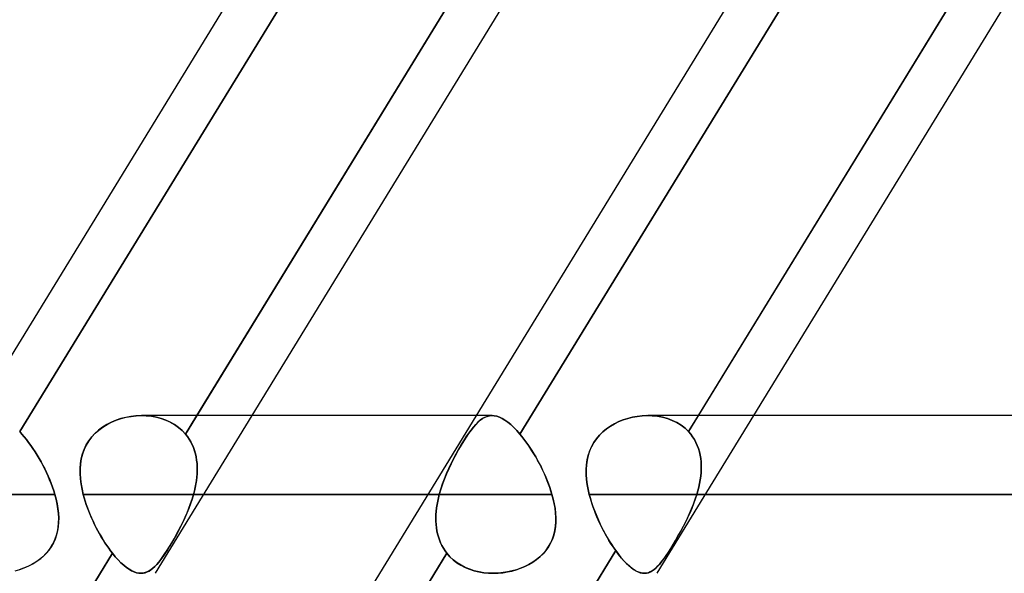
# Model space of a CAD drawing. Header units: millimetres. Extents: x -215 to 215, y -81 to 97.
# Tile 13 of 85: x -116.09 to -106.56, y 33.29 to 38.65. Entities that reach past the tile are written whole.
import ezdxf

# ---------------------------------------------------------------- set-up
doc = ezdxf.new("R2010")
doc.units = ezdxf.units.MM
doc.layers.add('MAIN-1', color=7, linetype='Continuous')
doc.layers.add('MAIN-2', color=7, linetype='Continuous')

msp = doc.modelspace()

# ---------------------------------------------------------------- linework, layer by layer
at = {"layer": 'MAIN-1'}
for p, q in [((-111.2353, 43.4538), (-122.0187, 25.8538)), ((-106.3828, 43.4538), (-117.1662, 25.8538)), ((-114.3758, 34.8187), (-109.7991, 42.2885)), ((-109.5233, 34.8187), (-104.9303, 42.3152)), ((-109.4777, 41.9438), (-113.8432, 34.8187)), ((-104.6252, 41.9438), (-108.9907, 34.8187)), ((-115.199, 34.7555), (-115.1537, 34.7743)), ((-115.1537, 34.7743), (-115.1071, 34.7899)), ((-115.1071, 34.7899), (-115.0595, 34.8021)), ((-115.0595, 34.8021), (-115.0114, 34.811)), ((-115.0114, 34.811), (-114.9627, 34.8165)), ((-114.9627, 34.8165), (-114.914, 34.8187)), ((-111.6734, 34.8187), (-114.9069, 34.8187)), ((-110.2926, 34.7602), (-110.2493, 34.7774)), ((-110.2493, 34.7774), (-110.205, 34.7917)), ((-110.205, 34.7917), (-110.1599, 34.8029)), ((-110.1599, 34.8029), (-110.1143, 34.8112)), ((-110.1143, 34.8112), (-110.0683, 34.8164)), ((-110.0683, 34.8164), (-110.0223, 34.8187)), ((110.012, 34.8187), (-110.012, 34.8187)), ((-115.3587, 34.6474), (-115.323, 34.6791)), ((-115.323, 34.6791), (-115.2841, 34.7078)), ((-115.2841, 34.7078), (-115.2426, 34.7333)), ((-115.2426, 34.7333), (-115.199, 34.7555)), ((-110.4478, 34.6613), (-110.4125, 34.6904)), ((-110.4125, 34.6904), (-110.3746, 34.7166)), ((-110.3746, 34.7166), (-110.3345, 34.7399)), ((-110.3345, 34.7399), (-110.2926, 34.7602)), ((-115.4445, 34.5344), (-115.4198, 34.5749)), ((-115.4198, 34.5749), (-115.3911, 34.6126)), ((-115.3911, 34.6126), (-115.3587, 34.6474)), ((-110.5351, 34.5577), (-110.5093, 34.595)), ((-110.5093, 34.595), (-110.4802, 34.6295)), ((-110.4802, 34.6295), (-110.4478, 34.6613)), ((-115.4807, 34.4477), (-115.4648, 34.4919)), ((-115.4648, 34.4919), (-115.4445, 34.5344)), ((-110.5749, 34.4767), (-110.5571, 34.5181)), ((-110.5571, 34.5181), (-110.5351, 34.5577)), ((-115.5, 34.3547), (-115.4924, 34.4019)), ((-115.4924, 34.4019), (-115.4807, 34.4477)), ((-110.6053, 34.3438), (-110.5989, 34.3895)), ((-110.5989, 34.3895), (-110.5888, 34.4338)), ((-110.5888, 34.4338), (-110.5749, 34.4767)), ((-115.504, 34.2572), (-115.5038, 34.3064)), ((-115.5038, 34.3064), (-115.5, 34.3547)), ((-110.6082, 34.2971), (-110.6053, 34.3438)), ((-110.6078, 34.2497), (-110.6082, 34.2971)), ((-115.5008, 34.2075), (-115.504, 34.2572)), ((-115.4945, 34.1573), (-115.5008, 34.2075)), ((-110.6044, 34.2018), (-110.6078, 34.2497)), ((-110.5982, 34.1535), (-110.6044, 34.2018)), ((-115.4853, 34.1068), (-115.4945, 34.1573)), ((-115.4736, 34.0563), (-115.4853, 34.1068)), ((-110.5894, 34.1049), (-110.5982, 34.1535)), ((-110.5782, 34.0563), (-110.5894, 34.1049)), ((-112.1406, 34.0562), (-115.4736, 34.0562)), ((-115.4648, 34.0235), (-115.4736, 34.0563)), ((-115.455, 33.9908), (-115.4648, 34.0235)), ((110.5782, 34.0562), (-110.5782, 34.0562)), ((-110.57, 34.0253), (-110.5782, 34.0563)), ((-110.561, 33.9943), (-110.57, 34.0253)), ((-115.4443, 33.9582), (-115.455, 33.9908)), ((-115.4327, 33.9256), (-115.4443, 33.9582)), ((-115.4204, 33.8932), (-115.4327, 33.9256)), ((-110.5512, 33.9634), (-110.561, 33.9943)), ((-110.5406, 33.9326), (-110.5512, 33.9634)), ((-110.5294, 33.9019), (-110.5406, 33.9326)), ((-115.4073, 33.8609), (-115.4204, 33.8932)), ((-115.3935, 33.8289), (-115.4073, 33.8609)), ((-115.379, 33.7972), (-115.3935, 33.8289)), ((-110.5175, 33.8714), (-110.5294, 33.9019)), ((-110.505, 33.8411), (-110.5175, 33.8714)), ((-110.4919, 33.811), (-110.505, 33.8411)), ((-110.4783, 33.7812), (-110.4919, 33.811)), ((-115.3639, 33.7658), (-115.379, 33.7972)), ((-115.3482, 33.7349), (-115.3639, 33.7658)), ((-115.3321, 33.7045), (-115.3482, 33.7349)), ((-110.4641, 33.7518), (-110.4783, 33.7812)), ((-110.4496, 33.7228), (-110.4641, 33.7518)), ((-110.4348, 33.6943), (-110.4496, 33.7228)), ((-115.3155, 33.6747), (-115.3321, 33.7045)), ((-115.2986, 33.6456), (-115.3155, 33.6747)), ((-115.2812, 33.6171), (-115.2986, 33.6456)), ((-110.4195, 33.6664), (-110.4348, 33.6943)), ((-110.404, 33.6391), (-110.4195, 33.6664)), ((-110.3882, 33.6125), (-110.404, 33.6391)), ((-115.2636, 33.5895), (-115.2812, 33.6171)), ((-115.2456, 33.5626), (-115.2636, 33.5895)), ((-115.2275, 33.5366), (-115.2456, 33.5626)), ((-115.2093, 33.5118), (-115.2275, 33.5366)), ((-110.3721, 33.5865), (-110.3882, 33.6125)), ((-110.3559, 33.5613), (-110.3721, 33.5865)), ((-110.3395, 33.5368), (-110.3559, 33.5613)), ((-110.323, 33.5134), (-110.3395, 33.5368)), ((-119.7675, 26.0187), (-115.1911, 33.4881)), ((-115.1911, 33.4881), (-115.2093, 33.5118)), ((-115.1633, 33.4544), (-115.1911, 33.4881)), ((-115.1357, 33.4236), (-115.1633, 33.4544)), ((-114.915, 26.0187), (-110.323, 33.5134)), ((-110.295, 33.4758), (-110.323, 33.5134)), ((-110.2672, 33.4414), (-110.295, 33.4758)), ((-110.2396, 33.4102), (-110.2672, 33.4414)), ((-115.1084, 33.3957), (-115.1357, 33.4236)), ((-115.0814, 33.3711), (-115.1084, 33.3957)), ((-115.0552, 33.35), (-115.0814, 33.3711)), ((-115.0297, 33.3322), (-115.0552, 33.35)), ((-110.2123, 33.3825), (-110.2396, 33.4102)), ((-110.1858, 33.3585), (-110.2123, 33.3825)), ((-110.1601, 33.3383), (-110.1858, 33.3585)), ((-110.1352, 33.3219), (-110.1601, 33.3383)), ((-115.0048, 33.3179), (-115.0297, 33.3322)), ((-114.9807, 33.3069), (-115.0048, 33.3179)), ((-114.9573, 33.2992), (-114.9807, 33.3069)), ((-114.9347, 33.2949), (-114.9573, 33.2992)), ((-114.9129, 33.2938), (-114.9347, 33.2949)), ((-110.111, 33.3093), (-110.1352, 33.3219)), ((-110.0876, 33.3004), (-110.111, 33.3093)), ((-110.0651, 33.2953), (-110.0876, 33.3004)), ((-110.0434, 33.2938), (-110.0651, 33.2953))]:
    msp.add_line(p, q, dxfattribs=at)
at = {"layer": 'MAIN-2'}
for p, q in [((-111.4003, 42.3152), (-116.0883, 34.6637)), ((-116.0883, 34.6637), (-111.4003, 42.3152)), ((-109.7991, 42.2885), (-114.485, 34.6406)), ((-106.5641, 42.2885), (-111.25, 34.6406)), ((-111.25, 34.6406), (-106.5641, 42.2885)), ((-104.9303, 42.3152), (-109.6183, 34.6637)), ((-115.1553, 34.7737), (-115.2007, 34.7547)), ((-115.1085, 34.7894), (-115.1553, 34.7737)), ((-115.0608, 34.8018), (-115.1085, 34.7894)), ((-115.0124, 34.8108), (-115.0608, 34.8018)), ((-114.9636, 34.8164), (-115.0124, 34.8108)), ((-114.9146, 34.8187), (-114.9636, 34.8164)), ((-114.8648, 34.8175), (-114.9146, 34.8187)), ((-114.914, 34.8187), (-114.864, 34.8174)), ((-114.8154, 34.8125), (-114.8648, 34.8175)), ((-114.864, 34.8174), (-114.8147, 34.8124)), ((-114.767, 34.8039), (-114.8154, 34.8125)), ((-114.8147, 34.8124), (-114.7662, 34.8038)), ((-113.8432, 34.8187), (-114.7776, 33.2938)), ((-114.7199, 34.7916), (-114.767, 34.8039)), ((-114.7662, 34.8038), (-114.7192, 34.7914)), ((-114.6746, 34.7756), (-114.7199, 34.7916)), ((-114.7192, 34.7914), (-114.6739, 34.7753)), ((-114.6312, 34.7558), (-114.6746, 34.7756)), ((-114.6739, 34.7753), (-114.6307, 34.7555)), ((-114.485, 34.6406), (-114.3758, 34.8187)), ((-111.5187, 34.8187), (-111.6734, 34.8187)), ((-111.6333, 34.7737), (-111.6552, 34.7547)), ((-111.6544, 34.7555), (-111.6326, 34.7743)), ((-111.6116, 34.7894), (-111.6333, 34.7737)), ((-111.6326, 34.7743), (-111.6109, 34.7899)), ((-111.5898, 34.8018), (-111.6116, 34.7894)), ((-111.6109, 34.7899), (-111.5892, 34.8021)), ((-111.5677, 34.8108), (-111.5898, 34.8018)), ((-111.5892, 34.8021), (-111.5672, 34.811)), ((-111.5453, 34.8164), (-111.5677, 34.8108)), ((-111.5672, 34.811), (-111.5449, 34.8165)), ((-111.5224, 34.8187), (-111.5453, 34.8164)), ((-111.5449, 34.8165), (-111.522, 34.8187)), ((-111.4983, 34.8175), (-111.5224, 34.8187)), ((-111.522, 34.8187), (-111.498, 34.8174)), ((-111.4736, 34.8125), (-111.4983, 34.8175)), ((-111.498, 34.8174), (-111.4732, 34.8124)), ((-111.4481, 34.8039), (-111.4736, 34.8125)), ((-111.4732, 34.8124), (-111.4477, 34.8038)), ((-111.4218, 34.7916), (-111.4481, 34.8039)), ((-111.4477, 34.8038), (-111.4214, 34.7914)), ((-111.3948, 34.7756), (-111.4218, 34.7916)), ((-111.4214, 34.7914), (-111.3944, 34.7753)), ((-111.367, 34.7558), (-111.3948, 34.7756)), ((-111.3944, 34.7753), (-111.3667, 34.7555)), ((-110.2497, 34.7773), (-110.293, 34.76)), ((-110.2052, 34.7916), (-110.2497, 34.7773)), ((-110.1601, 34.8029), (-110.2052, 34.7916)), ((-110.1144, 34.8112), (-110.1601, 34.8029)), ((-110.0684, 34.8164), (-110.1144, 34.8112)), ((-110.0224, 34.8187), (-110.0684, 34.8164)), ((-109.9709, 34.8175), (-110.0224, 34.8187)), ((-110.0223, 34.8187), (-109.9707, 34.8175)), ((-109.92, 34.8124), (-109.9709, 34.8175)), ((-109.9707, 34.8175), (-109.9198, 34.8123)), ((-108.9907, 34.8187), (-109.925, 33.2938)), ((-109.8702, 34.8032), (-109.92, 34.8124)), ((-109.9198, 34.8123), (-109.8699, 34.8032)), ((-109.8219, 34.79), (-109.8702, 34.8032)), ((-109.8699, 34.8032), (-109.8217, 34.7899)), ((-109.7757, 34.7728), (-109.8219, 34.79)), ((-109.8217, 34.7899), (-109.7756, 34.7727)), ((-109.7318, 34.7515), (-109.7757, 34.7728)), ((-109.7756, 34.7727), (-109.7318, 34.7514)), ((-109.6183, 34.6637), (-109.5233, 34.8187)), ((-115.3246, 34.6778), (-115.3602, 34.6459)), ((-115.2858, 34.7067), (-115.3246, 34.6778)), ((-115.2443, 34.7323), (-115.2858, 34.7067)), ((-115.2007, 34.7547), (-115.2443, 34.7323)), ((-114.5902, 34.7323), (-114.6312, 34.7558)), ((-114.6307, 34.7555), (-114.5898, 34.732)), ((-114.5518, 34.705), (-114.5902, 34.7323)), ((-114.5898, 34.732), (-114.5516, 34.7049)), ((-114.5166, 34.6744), (-114.5518, 34.705)), ((-114.5516, 34.7049), (-114.5165, 34.6743)), ((-114.485, 34.6406), (-114.5166, 34.6744)), ((-114.5165, 34.6743), (-114.485, 34.6406)), ((-111.7225, 34.6778), (-111.7457, 34.6459)), ((-111.7447, 34.6474), (-111.7215, 34.6791)), ((-111.6996, 34.7067), (-111.7225, 34.6778)), ((-111.7215, 34.6791), (-111.6987, 34.7078)), ((-111.6772, 34.7323), (-111.6996, 34.7067)), ((-111.6987, 34.7078), (-111.6763, 34.7333)), ((-111.6552, 34.7547), (-111.6772, 34.7323)), ((-111.6763, 34.7333), (-111.6544, 34.7555)), ((-111.3385, 34.7323), (-111.367, 34.7558)), ((-111.3667, 34.7555), (-111.3383, 34.732)), ((-111.3093, 34.705), (-111.3385, 34.7323)), ((-111.3383, 34.732), (-111.3092, 34.7049)), ((-111.2797, 34.6744), (-111.3093, 34.705)), ((-111.3092, 34.7049), (-111.2796, 34.6743)), ((-111.25, 34.6406), (-111.2797, 34.6744)), ((-111.2796, 34.6743), (-111.25, 34.6406)), ((-110.4129, 34.6901), (-110.4481, 34.6611)), ((-110.3749, 34.7164), (-110.4129, 34.6901)), ((-110.3348, 34.7397), (-110.3749, 34.7164)), ((-110.293, 34.76), (-110.3348, 34.7397)), ((-109.6906, 34.7261), (-109.7318, 34.7515)), ((-109.7318, 34.7514), (-109.6907, 34.7261)), ((-109.6907, 34.7261), (-109.6526, 34.6967)), ((-109.6525, 34.6967), (-109.6906, 34.7261)), ((-109.6526, 34.6967), (-109.6183, 34.6637)), ((-109.6183, 34.6637), (-109.6525, 34.6967)), ((-116.0883, 34.6637), (-116.0667, 34.6399)), ((-116.0668, 34.6399), (-116.0883, 34.6637)), ((-116.0452, 34.6147), (-116.0668, 34.6399)), ((-116.0667, 34.6399), (-116.0452, 34.6147)), ((-116.0452, 34.6147), (-116.0237, 34.588)), ((-116.0238, 34.588), (-116.0452, 34.6147)), ((-116.0023, 34.5599), (-116.0238, 34.588)), ((-116.0237, 34.588), (-116.0023, 34.56)), ((-115.4207, 34.5735), (-115.4453, 34.533)), ((-115.3923, 34.6112), (-115.4207, 34.5735)), ((-115.3602, 34.6459), (-115.3923, 34.6112)), ((-114.4661, 34.6166), (-114.485, 34.6406)), ((-114.485, 34.6406), (-114.4662, 34.6167)), ((-114.4662, 34.6167), (-114.4491, 34.5916)), ((-114.4489, 34.5914), (-114.4661, 34.6166)), ((-114.4491, 34.5916), (-114.4336, 34.5653)), ((-114.4333, 34.5649), (-114.4489, 34.5914)), ((-111.7935, 34.5735), (-111.8183, 34.533)), ((-111.8175, 34.5344), (-111.7926, 34.5749)), ((-111.7694, 34.6112), (-111.7935, 34.5735)), ((-111.7926, 34.5749), (-111.7684, 34.6126)), ((-111.7457, 34.6459), (-111.7694, 34.6112)), ((-111.7684, 34.6126), (-111.7447, 34.6474)), ((-111.25, 34.6406), (-111.2304, 34.6167)), ((-111.2303, 34.6166), (-111.25, 34.6406)), ((-111.2304, 34.6167), (-111.2108, 34.5916)), ((-111.2107, 34.5914), (-111.2303, 34.6166)), ((-111.2108, 34.5916), (-111.1913, 34.5653)), ((-111.191, 34.5649), (-111.2107, 34.5914)), ((-110.5094, 34.5948), (-110.5351, 34.5577)), ((-110.4804, 34.6293), (-110.5094, 34.5948)), ((-110.4481, 34.6611), (-110.4804, 34.6293)), ((-109.5976, 34.6399), (-109.6183, 34.6637)), ((-109.6183, 34.6637), (-109.5976, 34.6399)), ((-109.5788, 34.6147), (-109.5976, 34.6399)), ((-109.5976, 34.6399), (-109.5788, 34.6147)), ((-109.5618, 34.588), (-109.5788, 34.6147)), ((-109.5788, 34.6147), (-109.5618, 34.588)), ((-109.5467, 34.5599), (-109.5618, 34.588)), ((-109.5618, 34.588), (-109.5467, 34.56)), ((-116.0023, 34.56), (-115.9811, 34.5307)), ((-115.9811, 34.5307), (-116.0023, 34.5599)), ((-115.9811, 34.5307), (-115.9602, 34.5004)), ((-115.9603, 34.5005), (-115.9811, 34.5307)), ((-115.9399, 34.4694), (-115.9603, 34.5005)), ((-115.9602, 34.5004), (-115.9398, 34.4693)), ((-115.4654, 34.4904), (-115.4812, 34.4462)), ((-115.4453, 34.533), (-115.4654, 34.4904)), ((-114.4336, 34.5653), (-114.4197, 34.5379)), ((-114.4194, 34.5373), (-114.4333, 34.5649)), ((-114.4197, 34.5379), (-114.4076, 34.5094)), ((-114.4073, 34.5087), (-114.4194, 34.5373)), ((-114.4076, 34.5094), (-114.3973, 34.4802)), ((-114.397, 34.4793), (-114.4073, 34.5087)), ((-114.3973, 34.4802), (-114.3887, 34.4502)), ((-114.3885, 34.4492), (-114.397, 34.4793)), ((-111.8431, 34.4904), (-111.8678, 34.4462)), ((-111.8669, 34.4477), (-111.8423, 34.4919)), ((-111.8183, 34.533), (-111.8431, 34.4904)), ((-111.8423, 34.4919), (-111.8175, 34.5344)), ((-111.1913, 34.5653), (-111.1718, 34.5379)), ((-111.1714, 34.5373), (-111.191, 34.5649)), ((-111.1718, 34.5379), (-111.1526, 34.5094)), ((-111.1521, 34.5087), (-111.1714, 34.5373)), ((-111.1526, 34.5094), (-111.1337, 34.4802)), ((-111.1332, 34.4793), (-111.1521, 34.5087)), ((-111.1337, 34.4802), (-111.1152, 34.4502)), ((-111.1146, 34.4492), (-111.1332, 34.4793)), ((-110.5571, 34.518), (-110.575, 34.4766)), ((-110.5351, 34.5577), (-110.5571, 34.518)), ((-109.5467, 34.56), (-109.5335, 34.5307)), ((-109.5335, 34.5307), (-109.5467, 34.5599)), ((-109.5223, 34.5005), (-109.5335, 34.5307)), ((-109.5335, 34.5307), (-109.5223, 34.5004)), ((-109.5131, 34.4694), (-109.5223, 34.5005)), ((-109.5223, 34.5004), (-109.5131, 34.4693)), ((-115.92, 34.4376), (-115.9399, 34.4694)), ((-115.9398, 34.4693), (-115.9199, 34.4374)), ((-115.9006, 34.405), (-115.92, 34.4376)), ((-115.9199, 34.4374), (-115.9005, 34.4047)), ((-115.8818, 34.3717), (-115.9006, 34.405)), ((-115.9005, 34.4047), (-115.8816, 34.3714)), ((-115.4927, 34.4004), (-115.5002, 34.3534)), ((-115.4812, 34.4462), (-115.4927, 34.4004)), ((-114.3887, 34.4502), (-114.3819, 34.4196)), ((-114.3816, 34.4184), (-114.3885, 34.4492)), ((-114.3819, 34.4196), (-114.3767, 34.3883)), ((-114.3765, 34.3869), (-114.3816, 34.4184)), ((-114.3767, 34.3883), (-114.3731, 34.3565)), ((-114.373, 34.3548), (-114.3765, 34.3869)), ((-111.892, 34.4004), (-111.9156, 34.3534)), ((-111.9149, 34.3547), (-111.8912, 34.4019)), ((-111.8678, 34.4462), (-111.892, 34.4004)), ((-111.8912, 34.4019), (-111.8669, 34.4477)), ((-111.1152, 34.4502), (-111.0971, 34.4196)), ((-111.0964, 34.4184), (-111.1146, 34.4492)), ((-111.0971, 34.4196), (-111.0794, 34.3883)), ((-111.0786, 34.3869), (-111.0964, 34.4184)), ((-111.0794, 34.3883), (-111.0623, 34.3565)), ((-111.0614, 34.3548), (-111.0786, 34.3869)), ((-110.599, 34.3892), (-110.6053, 34.3435)), ((-110.5889, 34.4336), (-110.599, 34.3892)), ((-110.575, 34.4766), (-110.5889, 34.4336)), ((-109.5059, 34.4376), (-109.5131, 34.4694)), ((-109.5131, 34.4693), (-109.5059, 34.4374)), ((-109.5005, 34.405), (-109.5059, 34.4376)), ((-109.5059, 34.4374), (-109.5005, 34.4047)), ((-109.497, 34.3717), (-109.5005, 34.405)), ((-109.5005, 34.4047), (-109.497, 34.3714)), ((-115.8636, 34.3378), (-115.8818, 34.3717)), ((-115.8816, 34.3714), (-115.8634, 34.3375)), ((-115.8461, 34.3035), (-115.8636, 34.3378)), ((-115.8634, 34.3375), (-115.8459, 34.3032)), ((-115.8293, 34.2687), (-115.8461, 34.3035)), ((-115.8459, 34.3032), (-115.8292, 34.2684)), ((-115.5039, 34.3052), (-115.504, 34.2563)), ((-115.5002, 34.3534), (-115.5039, 34.3052)), ((-114.3731, 34.3565), (-114.3712, 34.3241)), ((-114.3711, 34.3221), (-114.373, 34.3548)), ((-114.372, 34.256), (-114.3708, 34.2892)), ((-114.3708, 34.2914), (-114.3719, 34.2583)), ((-114.3712, 34.3241), (-114.3708, 34.2914)), ((-114.3708, 34.2892), (-114.3711, 34.3221)), ((-111.9384, 34.3052), (-111.96, 34.2563)), ((-111.9596, 34.2572), (-111.9378, 34.3064)), ((-111.9156, 34.3534), (-111.9384, 34.3052)), ((-111.9378, 34.3064), (-111.9149, 34.3547)), ((-111.0623, 34.3565), (-111.0456, 34.3241)), ((-111.0447, 34.3221), (-111.0614, 34.3548)), ((-111.0456, 34.3241), (-111.0296, 34.2914)), ((-111.0286, 34.2892), (-111.0447, 34.3221)), ((-111.0296, 34.2914), (-111.0143, 34.2583)), ((-111.0132, 34.256), (-111.0286, 34.2892)), ((-110.6053, 34.3435), (-110.6082, 34.2969)), ((-110.6082, 34.2969), (-110.6078, 34.2495)), ((-109.4971, 34.2687), (-109.4953, 34.3035)), ((-109.4953, 34.3032), (-109.4971, 34.2684)), ((-109.4953, 34.3378), (-109.497, 34.3717)), ((-109.497, 34.3714), (-109.4953, 34.3375)), ((-109.4953, 34.3035), (-109.4953, 34.3378)), ((-109.4953, 34.3375), (-109.4953, 34.3032)), ((-115.8134, 34.2337), (-115.8293, 34.2687)), ((-115.8292, 34.2684), (-115.8133, 34.2334)), ((-115.7984, 34.1984), (-115.8134, 34.2337)), ((-115.8133, 34.2334), (-115.7983, 34.1982)), ((-115.7843, 34.163), (-115.7984, 34.1984)), ((-115.7983, 34.1982), (-115.7842, 34.1628)), ((-115.504, 34.2563), (-115.5007, 34.2067)), ((-115.5007, 34.2067), (-115.4944, 34.1568)), ((-114.3786, 34.1894), (-114.3746, 34.2227)), ((-114.3744, 34.2249), (-114.3784, 34.1914)), ((-114.3746, 34.2227), (-114.372, 34.256)), ((-114.3719, 34.2583), (-114.3744, 34.2249)), ((-111.9801, 34.2067), (-111.9986, 34.1568)), ((-111.9984, 34.1573), (-111.9798, 34.2075)), ((-111.96, 34.2563), (-111.9801, 34.2067)), ((-111.9798, 34.2075), (-111.9596, 34.2572)), ((-111.0143, 34.2583), (-110.9996, 34.2249)), ((-110.9987, 34.2227), (-111.0132, 34.256)), ((-110.9996, 34.2249), (-110.9858, 34.1914)), ((-110.985, 34.1894), (-110.9987, 34.2227)), ((-110.6078, 34.2495), (-110.6044, 34.2016)), ((-110.6044, 34.2016), (-110.5982, 34.1533)), ((-109.5116, 34.163), (-109.5053, 34.1984)), ((-109.5053, 34.1982), (-109.5116, 34.1628)), ((-109.5053, 34.1984), (-109.5004, 34.2337)), ((-109.5004, 34.2334), (-109.5053, 34.1982)), ((-109.5004, 34.2337), (-109.4971, 34.2687)), ((-109.4971, 34.2684), (-109.5004, 34.2334)), ((-115.7713, 34.1274), (-115.7843, 34.163)), ((-115.7842, 34.1628), (-115.7712, 34.1273)), ((-115.7593, 34.0918), (-115.7713, 34.1274)), ((-115.7712, 34.1273), (-115.7593, 34.0918)), ((-115.4944, 34.1568), (-115.4853, 34.1065)), ((-115.4853, 34.1065), (-115.4736, 34.0563)), ((-114.398, 34.0894), (-114.3904, 34.1226)), ((-114.3901, 34.1239), (-114.3978, 34.0901)), ((-114.3904, 34.1226), (-114.3839, 34.156)), ((-114.3836, 34.1577), (-114.3901, 34.1239)), ((-114.3839, 34.156), (-114.3786, 34.1894)), ((-114.3784, 34.1914), (-114.3836, 34.1577)), ((-112.0296, 34.0563), (-112.0151, 34.1068)), ((-112.0152, 34.1065), (-112.0296, 34.0563)), ((-111.9986, 34.1568), (-112.0152, 34.1065)), ((-112.0151, 34.1068), (-111.9984, 34.1573)), ((-110.9858, 34.1914), (-110.9728, 34.1577)), ((-110.9721, 34.156), (-110.985, 34.1894)), ((-110.9728, 34.1577), (-110.9607, 34.1239)), ((-110.9602, 34.1226), (-110.9721, 34.156)), ((-110.9607, 34.1239), (-110.9495, 34.0901)), ((-110.9493, 34.0894), (-110.9602, 34.1226)), ((-110.5982, 34.1533), (-110.5894, 34.1048)), ((-110.5894, 34.1048), (-110.5782, 34.0563)), ((-109.5283, 34.0918), (-109.5193, 34.1274)), ((-109.5193, 34.1273), (-109.5283, 34.0918)), ((-109.5193, 34.1274), (-109.5116, 34.163)), ((-109.5116, 34.1628), (-109.5193, 34.1273)), ((-159.3625, 34.0562), (-115.7485, 34.0562)), ((-115.7485, 34.0562), (-159.3625, 34.0562)), ((-115.7593, 34.0918), (-115.7485, 34.0563)), ((-115.7485, 34.0563), (-115.7593, 34.0918)), ((-115.7362, 34.01), (-115.7485, 34.0563)), ((-115.7485, 34.0563), (-115.7363, 34.0105)), ((-115.7363, 34.0105), (-115.7263, 33.965)), ((-115.7261, 33.9638), (-115.7362, 34.01)), ((-115.4736, 34.0563), (-115.4647, 34.0235)), ((-115.4736, 34.0562), (-112.0296, 34.0562)), ((-115.4647, 34.0235), (-115.4549, 33.9907)), ((-114.4203, 34.0103), (-114.4357, 33.9647)), ((-114.4348, 33.9673), (-114.4199, 34.0117)), ((-114.4066, 34.0563), (-114.4203, 34.0103)), ((-114.4199, 34.0117), (-114.4066, 34.0563)), ((-114.3978, 34.0901), (-114.4066, 34.0563)), ((-114.4066, 34.0563), (-114.398, 34.0894)), ((-114.4066, 34.0562), (-110.9393, 34.0562)), ((-110.9393, 34.0562), (-114.4066, 34.0562)), ((-112.0296, 34.0562), (-112.1406, 34.0562)), ((-112.0377, 34.0235), (-112.0448, 33.9907)), ((-112.0448, 33.9908), (-112.0377, 34.0235)), ((-112.0296, 34.0563), (-112.0377, 34.0235)), ((-112.0377, 34.0235), (-112.0296, 34.0563)), ((-110.9495, 34.0901), (-110.9393, 34.0563)), ((-110.9393, 34.0563), (-110.9493, 34.0894)), ((-110.9275, 34.0117), (-110.9393, 34.0563)), ((-110.9393, 34.0563), (-110.9272, 34.0103)), ((-110.9178, 33.9673), (-110.9275, 34.0117)), ((-110.9272, 34.0103), (-110.9173, 33.9647)), ((-110.5782, 34.0563), (-110.5677, 34.017)), ((-110.5782, 34.0562), (110.5782, 34.0562)), ((-110.5677, 34.017), (-110.5558, 33.9778)), ((-109.5704, 33.9638), (-109.5536, 34.01)), ((-109.5534, 34.0105), (-109.5699, 33.965)), ((-109.5536, 34.01), (-109.5386, 34.0563)), ((-109.5386, 34.0563), (-109.5534, 34.0105)), ((-109.5386, 34.0563), (-109.5283, 34.0918)), ((-109.5283, 34.0918), (-109.5386, 34.0563)), ((-109.5386, 34.0562), (109.5386, 34.0562)), ((109.5386, 34.0562), (-109.5386, 34.0562)), ((-115.7263, 33.965), (-115.7187, 33.9199)), ((-115.7184, 33.9177), (-115.7261, 33.9638)), ((-115.7187, 33.9199), (-115.7135, 33.8753)), ((-115.7132, 33.8718), (-115.7184, 33.9177)), ((-115.4549, 33.9907), (-115.4442, 33.9579)), ((-115.4442, 33.9579), (-115.4326, 33.9253)), ((-115.4326, 33.9253), (-115.4202, 33.8928)), ((-114.4527, 33.9194), (-114.4709, 33.8747)), ((-114.4692, 33.8789), (-114.4513, 33.923)), ((-114.4357, 33.9647), (-114.4527, 33.9194)), ((-114.4513, 33.923), (-114.4348, 33.9673)), ((-112.0556, 33.9253), (-112.0592, 33.8928)), ((-112.0591, 33.8932), (-112.0555, 33.9256)), ((-112.0508, 33.9579), (-112.0556, 33.9253)), ((-112.0555, 33.9256), (-112.0507, 33.9582)), ((-112.0448, 33.9907), (-112.0508, 33.9579)), ((-112.0507, 33.9582), (-112.0448, 33.9908)), ((-110.9101, 33.923), (-110.9178, 33.9673)), ((-110.9173, 33.9647), (-110.9096, 33.9194)), ((-110.9048, 33.8789), (-110.9101, 33.923)), ((-110.9096, 33.9194), (-110.9045, 33.8747)), ((-110.5558, 33.9778), (-110.5428, 33.9387)), ((-110.5428, 33.9387), (-110.5286, 33.8998)), ((-109.6087, 33.8718), (-109.5889, 33.9177)), ((-109.5879, 33.9199), (-109.6071, 33.8753)), ((-109.5889, 33.9177), (-109.5704, 33.9638)), ((-109.5699, 33.965), (-109.5879, 33.9199)), ((-115.7135, 33.8753), (-115.7111, 33.8314)), ((-115.711, 33.8264), (-115.7132, 33.8718)), ((-115.7118, 33.7815), (-115.711, 33.8264)), ((-115.7111, 33.8314), (-115.7115, 33.7882)), ((-115.4202, 33.8928), (-115.4071, 33.8605)), ((-115.4071, 33.8605), (-115.3933, 33.8285)), ((-115.3933, 33.8285), (-115.3787, 33.7967)), ((-114.4904, 33.8305), (-114.5107, 33.7871)), ((-114.5085, 33.7917), (-114.4883, 33.8351)), ((-114.4709, 33.8747), (-114.4904, 33.8305)), ((-114.4883, 33.8351), (-114.4692, 33.8789)), ((-112.0624, 33.8289), (-112.0614, 33.8609)), ((-112.0614, 33.8605), (-112.0624, 33.8285)), ((-112.062, 33.7972), (-112.0624, 33.8289)), ((-112.0624, 33.8285), (-112.062, 33.7967)), ((-112.0614, 33.8609), (-112.0591, 33.8932)), ((-112.0592, 33.8928), (-112.0614, 33.8605)), ((-110.9021, 33.8351), (-110.9048, 33.8789)), ((-110.9045, 33.8747), (-110.902, 33.8305)), ((-110.902, 33.8305), (-110.9024, 33.7871)), ((-110.9022, 33.7917), (-110.9021, 33.8351)), ((-110.5286, 33.8998), (-110.5133, 33.8612)), ((-110.5133, 33.8612), (-110.4971, 33.8229)), ((-110.4971, 33.8229), (-110.48, 33.785)), ((-109.6518, 33.7815), (-109.6298, 33.8264)), ((-109.6274, 33.8314), (-109.6484, 33.7882)), ((-109.6298, 33.8264), (-109.6087, 33.8718)), ((-109.6071, 33.8753), (-109.6274, 33.8314)), ((-115.7237, 33.6941), (-115.716, 33.7373)), ((-115.7149, 33.7459), (-115.7214, 33.7045)), ((-115.716, 33.7373), (-115.7118, 33.7815)), ((-115.7115, 33.7882), (-115.7149, 33.7459)), ((-115.3787, 33.7967), (-115.3636, 33.7653)), ((-115.3636, 33.7653), (-115.348, 33.7344)), ((-115.348, 33.7344), (-115.3318, 33.704)), ((-114.5318, 33.7446), (-114.5533, 33.7031)), ((-114.5512, 33.7072), (-114.5295, 33.749)), ((-114.5107, 33.7871), (-114.5318, 33.7446)), ((-114.5295, 33.749), (-114.5085, 33.7917)), ((-112.0601, 33.7658), (-112.062, 33.7972)), ((-112.062, 33.7967), (-112.0601, 33.7653)), ((-112.0568, 33.7349), (-112.0601, 33.7658)), ((-112.0601, 33.7653), (-112.0567, 33.7344)), ((-112.0519, 33.7045), (-112.0568, 33.7349)), ((-112.0567, 33.7344), (-112.0518, 33.704)), ((-110.9058, 33.7446), (-110.9125, 33.7031)), ((-110.9117, 33.7072), (-110.9053, 33.749)), ((-110.9024, 33.7871), (-110.9058, 33.7446)), ((-110.9053, 33.749), (-110.9022, 33.7917)), ((-110.48, 33.785), (-110.4622, 33.7477)), ((-110.4622, 33.7477), (-110.4436, 33.7112)), ((-109.6978, 33.6941), (-109.6746, 33.7373)), ((-109.6701, 33.7459), (-109.6921, 33.7045)), ((-109.6746, 33.7373), (-109.6518, 33.7815)), ((-109.6484, 33.7882), (-109.6701, 33.7459)), ((-115.7448, 33.6251), (-115.7618, 33.5872)), ((-115.7505, 33.6111), (-115.7351, 33.652)), ((-115.7313, 33.6642), (-115.7448, 33.6251)), ((-115.7351, 33.652), (-115.7237, 33.6941)), ((-115.7214, 33.7045), (-115.7313, 33.6642)), ((-115.3318, 33.704), (-115.3153, 33.6742)), ((-115.3153, 33.6742), (-115.2983, 33.6452)), ((-115.2983, 33.6452), (-115.2811, 33.6168)), ((-114.5972, 33.6236), (-114.6194, 33.5858)), ((-114.6179, 33.5883), (-114.5955, 33.6267)), ((-114.5752, 33.6628), (-114.5972, 33.6236)), ((-114.5955, 33.6267), (-114.5732, 33.6664)), ((-114.5533, 33.7031), (-114.5752, 33.6628)), ((-114.5732, 33.6664), (-114.5512, 33.7072)), ((-112.0455, 33.6747), (-112.0519, 33.7045)), ((-112.0518, 33.704), (-112.0454, 33.6742)), ((-112.0376, 33.6456), (-112.0455, 33.6747)), ((-112.0454, 33.6742), (-112.0374, 33.6452)), ((-112.028, 33.6171), (-112.0376, 33.6456)), ((-112.0374, 33.6452), (-112.0279, 33.6168)), ((-110.936, 33.6236), (-110.9532, 33.5858)), ((-110.9519, 33.5883), (-110.9348, 33.6267)), ((-110.9225, 33.6628), (-110.936, 33.6236)), ((-110.9348, 33.6267), (-110.9214, 33.6664)), ((-110.9125, 33.7031), (-110.9225, 33.6628)), ((-110.9214, 33.6664), (-110.9117, 33.7072)), ((-110.4436, 33.7112), (-110.4246, 33.6755)), ((-110.4246, 33.6755), (-110.405, 33.6408)), ((-110.405, 33.6408), (-110.385, 33.6072)), ((-109.7367, 33.6251), (-109.7591, 33.5872)), ((-109.7449, 33.6111), (-109.7213, 33.652)), ((-109.7144, 33.6642), (-109.7367, 33.6251)), ((-109.7213, 33.652), (-109.6978, 33.6941)), ((-109.6921, 33.7045), (-109.7144, 33.6642)), ((-115.8205, 33.4996), (-115.7935, 33.5344)), ((-115.7827, 33.5507), (-115.8069, 33.5163)), ((-115.7935, 33.5344), (-115.7701, 33.5717)), ((-115.7618, 33.5872), (-115.7827, 33.5507)), ((-115.7701, 33.5717), (-115.7505, 33.6111)), ((-115.2811, 33.6168), (-115.2635, 33.5892)), ((-115.2635, 33.5892), (-115.2456, 33.5625)), ((-115.2456, 33.5625), (-115.2275, 33.5366)), ((-115.2275, 33.5366), (-115.2093, 33.5117)), ((-114.6415, 33.5494), (-114.663, 33.5151)), ((-114.6618, 33.517), (-114.6401, 33.5515)), ((-114.6194, 33.5858), (-114.6415, 33.5494)), ((-114.6401, 33.5515), (-114.6179, 33.5883)), ((-112.0168, 33.5895), (-112.028, 33.6171)), ((-112.0279, 33.6168), (-112.0167, 33.5892)), ((-112.004, 33.5626), (-112.0168, 33.5895)), ((-112.0167, 33.5892), (-112.0039, 33.5625)), ((-111.9895, 33.5366), (-112.004, 33.5626)), ((-112.0039, 33.5625), (-111.9895, 33.5366)), ((-111.9895, 33.5366), (-111.9735, 33.5117)), ((-111.9735, 33.5118), (-111.9895, 33.5366)), ((-110.9741, 33.5494), (-110.9985, 33.5151)), ((-110.997, 33.517), (-110.9727, 33.5515)), ((-110.9532, 33.5858), (-110.9741, 33.5494)), ((-110.9727, 33.5515), (-110.9519, 33.5883)), ((-110.385, 33.6072), (-110.3646, 33.5747)), ((-110.3646, 33.5747), (-110.3439, 33.5433)), ((-110.3439, 33.5433), (-110.323, 33.5134)), ((-109.8134, 33.4996), (-109.7913, 33.5344)), ((-109.7813, 33.5507), (-109.8028, 33.5163)), ((-109.7913, 33.5344), (-109.7684, 33.5717)), ((-109.7591, 33.5872), (-109.7813, 33.5507)), ((-109.7684, 33.5717), (-109.7449, 33.6111)), ((-115.1911, 33.4881), (-119.8769, 25.8402)), ((-111.9561, 33.4881), (-116.6419, 25.8402)), ((-116.6419, 25.8402), (-111.9561, 33.4881)), ((-115.9213, 33.4103), (-115.8846, 33.4375)), ((-115.8647, 33.4545), (-115.8979, 33.4271)), ((-115.8846, 33.4375), (-115.8509, 33.4673)), ((-115.8343, 33.4842), (-115.8647, 33.4545)), ((-115.8509, 33.4673), (-115.8205, 33.4996)), ((-115.8069, 33.5163), (-115.8343, 33.4842)), ((-115.2093, 33.5117), (-115.1911, 33.4881)), ((-115.1911, 33.4881), (-115.1634, 33.4545)), ((-115.1634, 33.4545), (-115.1359, 33.4237)), ((-110.323, 33.5134), (-115.0108, 25.8624)), ((-114.7044, 33.4537), (-114.7243, 33.4266)), ((-114.7236, 33.4274), (-114.7035, 33.4549)), ((-114.684, 33.4832), (-114.7044, 33.4537)), ((-114.7035, 33.4549), (-114.6829, 33.4848)), ((-114.663, 33.5151), (-114.684, 33.4832)), ((-114.6829, 33.4848), (-114.6618, 33.517)), ((-111.9561, 33.4881), (-111.9735, 33.5118)), ((-111.9735, 33.5117), (-111.9561, 33.4881)), ((-111.9561, 33.4881), (-111.9267, 33.4545)), ((-111.9266, 33.4544), (-111.9561, 33.4881)), ((-111.9267, 33.4545), (-111.8941, 33.4237)), ((-111.8939, 33.4236), (-111.9266, 33.4544)), ((-111.0562, 33.4537), (-111.0893, 33.4266)), ((-111.0882, 33.4274), (-111.0549, 33.4549)), ((-111.0259, 33.4832), (-111.0562, 33.4537)), ((-111.0549, 33.4549), (-111.0244, 33.4848)), ((-110.9985, 33.5151), (-111.0259, 33.4832)), ((-111.0244, 33.4848), (-110.997, 33.517)), ((-110.323, 33.5134), (-110.2975, 33.479)), ((-110.2975, 33.479), (-110.272, 33.4472)), ((-110.272, 33.4472), (-110.2469, 33.4182)), ((-109.8758, 33.4103), (-109.8557, 33.4375)), ((-109.8437, 33.4545), (-109.8632, 33.4271)), ((-109.8557, 33.4375), (-109.8349, 33.4673)), ((-109.8236, 33.4842), (-109.8437, 33.4545)), ((-109.8349, 33.4673), (-109.8134, 33.4996)), ((-109.8028, 33.5163), (-109.8236, 33.4842)), ((-116.0516, 33.3428), (-116.0935, 33.3282)), ((-116.0879, 33.33), (-116.0439, 33.3457)), ((-116.0108, 33.3599), (-116.0516, 33.3428)), ((-116.0439, 33.3457), (-116.0013, 33.3644)), ((-115.9713, 33.3797), (-116.0108, 33.3599)), ((-116.0013, 33.3644), (-115.9603, 33.3859)), ((-115.9336, 33.4021), (-115.9713, 33.3797)), ((-115.9603, 33.3859), (-115.9213, 33.4103)), ((-115.8979, 33.4271), (-115.9336, 33.4021)), ((-115.1359, 33.4237), (-115.1087, 33.396)), ((-115.1087, 33.396), (-115.0819, 33.3715)), ((-115.0819, 33.3715), (-115.0557, 33.3504)), ((-115.0557, 33.3504), (-115.0303, 33.3326)), ((-114.8188, 33.328), (-114.8002, 33.3427)), ((-114.7999, 33.343), (-114.8182, 33.3285)), ((-114.8002, 33.3427), (-114.7815, 33.3599)), ((-114.7814, 33.36), (-114.7999, 33.343)), ((-114.7815, 33.3599), (-114.7626, 33.3798)), ((-114.7628, 33.3796), (-114.7814, 33.36)), ((-114.7437, 33.4018), (-114.7628, 33.3796)), ((-114.7626, 33.3798), (-114.7434, 33.4023)), ((-114.7243, 33.4266), (-114.7437, 33.4018)), ((-114.7434, 33.4023), (-114.7236, 33.4274)), ((-111.8941, 33.4237), (-111.8585, 33.396)), ((-111.858, 33.3957), (-111.8939, 33.4236)), ((-111.8585, 33.396), (-111.82, 33.3715)), ((-111.8194, 33.3711), (-111.858, 33.3957)), ((-111.82, 33.3715), (-111.7794, 33.3504)), ((-111.7785, 33.35), (-111.8194, 33.3711)), ((-111.7794, 33.3504), (-111.7367, 33.3326)), ((-111.7356, 33.3322), (-111.7785, 33.35)), ((-111.2848, 33.328), (-111.2426, 33.3427)), ((-111.2419, 33.343), (-111.2834, 33.3285)), ((-111.2426, 33.3427), (-111.2016, 33.3599)), ((-111.2014, 33.36), (-111.2419, 33.343)), ((-111.2016, 33.3599), (-111.162, 33.3798)), ((-111.1623, 33.3796), (-111.2014, 33.36)), ((-111.1248, 33.4018), (-111.1623, 33.3796)), ((-111.162, 33.3798), (-111.1241, 33.4023)), ((-111.0893, 33.4266), (-111.1248, 33.4018)), ((-111.1241, 33.4023), (-111.0882, 33.4274)), ((-110.2469, 33.4182), (-110.222, 33.3919)), ((-110.222, 33.3919), (-110.1975, 33.3687)), ((-110.1975, 33.3687), (-110.1737, 33.3486)), ((-110.1737, 33.3486), (-110.1506, 33.3316)), ((-109.9363, 33.3428), (-109.9537, 33.3282)), ((-109.9514, 33.33), (-109.933, 33.3457)), ((-109.9186, 33.3599), (-109.9363, 33.3428)), ((-109.933, 33.3457), (-109.9144, 33.3644)), ((-109.9006, 33.3797), (-109.9186, 33.3599)), ((-109.9144, 33.3644), (-109.8954, 33.3859)), ((-109.8822, 33.4021), (-109.9006, 33.3797)), ((-109.8954, 33.3859), (-109.8758, 33.4103)), ((-109.8632, 33.4271), (-109.8822, 33.4021)), ((-116.1327, 33.3171), (-116.0879, 33.33)), ((-115.0303, 33.3326), (-115.0056, 33.3183)), ((-115.0056, 33.3183), (-114.9816, 33.3072)), ((-114.9816, 33.3072), (-114.9583, 33.2995)), ((-114.9583, 33.2995), (-114.9358, 33.295)), ((-114.9358, 33.295), (-114.9138, 33.2938)), ((-114.9138, 33.2938), (-114.8941, 33.2954)), ((-114.8931, 33.2956), (-114.9129, 33.2938)), ((-114.8941, 33.2954), (-114.8749, 33.2997)), ((-114.8738, 33.3), (-114.8931, 33.2956)), ((-114.8749, 33.2997), (-114.856, 33.3066)), ((-114.8549, 33.307), (-114.8738, 33.3)), ((-114.856, 33.3066), (-114.8373, 33.316)), ((-114.8364, 33.3165), (-114.8549, 33.307)), ((-114.8373, 33.316), (-114.8188, 33.328)), ((-114.8182, 33.3285), (-114.8364, 33.3165)), ((-111.7367, 33.3326), (-111.6925, 33.3183)), ((-111.691, 33.3179), (-111.7356, 33.3322)), ((-111.6925, 33.3183), (-111.6468, 33.3072)), ((-111.6449, 33.3069), (-111.691, 33.3179)), ((-111.6468, 33.3072), (-111.5999, 33.2995)), ((-111.5977, 33.2992), (-111.6449, 33.3069)), ((-111.5999, 33.2995), (-111.5522, 33.295)), ((-111.5499, 33.2949), (-111.5977, 33.2992)), ((-111.5522, 33.295), (-111.504, 33.2938)), ((-111.502, 33.2938), (-111.5499, 33.2949)), ((-111.504, 33.2938), (-111.4596, 33.2954)), ((-111.4572, 33.2956), (-111.502, 33.2938)), ((-111.4596, 33.2954), (-111.4153, 33.2997)), ((-111.4127, 33.3), (-111.4572, 33.2956)), ((-111.4153, 33.2997), (-111.3713, 33.3066)), ((-111.3688, 33.307), (-111.4127, 33.3)), ((-111.3713, 33.3066), (-111.3277, 33.316)), ((-111.3257, 33.3165), (-111.3688, 33.307)), ((-111.3277, 33.316), (-111.2848, 33.328)), ((-111.2834, 33.3285), (-111.3257, 33.3165)), ((-110.1506, 33.3316), (-110.1281, 33.3179)), ((-110.1281, 33.3179), (-110.1062, 33.3072)), ((-110.1062, 33.3072), (-110.085, 33.2997)), ((-110.085, 33.2997), (-110.0645, 33.2952)), ((-110.0645, 33.2952), (-110.0445, 33.2938)), ((-110.0445, 33.2938), (-110.0253, 33.2953)), ((-110.0247, 33.2954), (-110.0434, 33.2938)), ((-110.0253, 33.2953), (-110.0064, 33.2997)), ((-110.0064, 33.2997), (-110.0247, 33.2954)), ((-110.0064, 33.2997), (-109.9879, 33.307)), ((-109.9885, 33.3067), (-110.0064, 33.2997)), ((-109.971, 33.3162), (-109.9885, 33.3067)), ((-109.9879, 33.307), (-109.9696, 33.3171)), ((-109.9537, 33.3282), (-109.971, 33.3162)), ((-109.9696, 33.3171), (-109.9514, 33.33))]:
    msp.add_line(p, q, dxfattribs=at)

doc.saveas('drawing.dxf')
